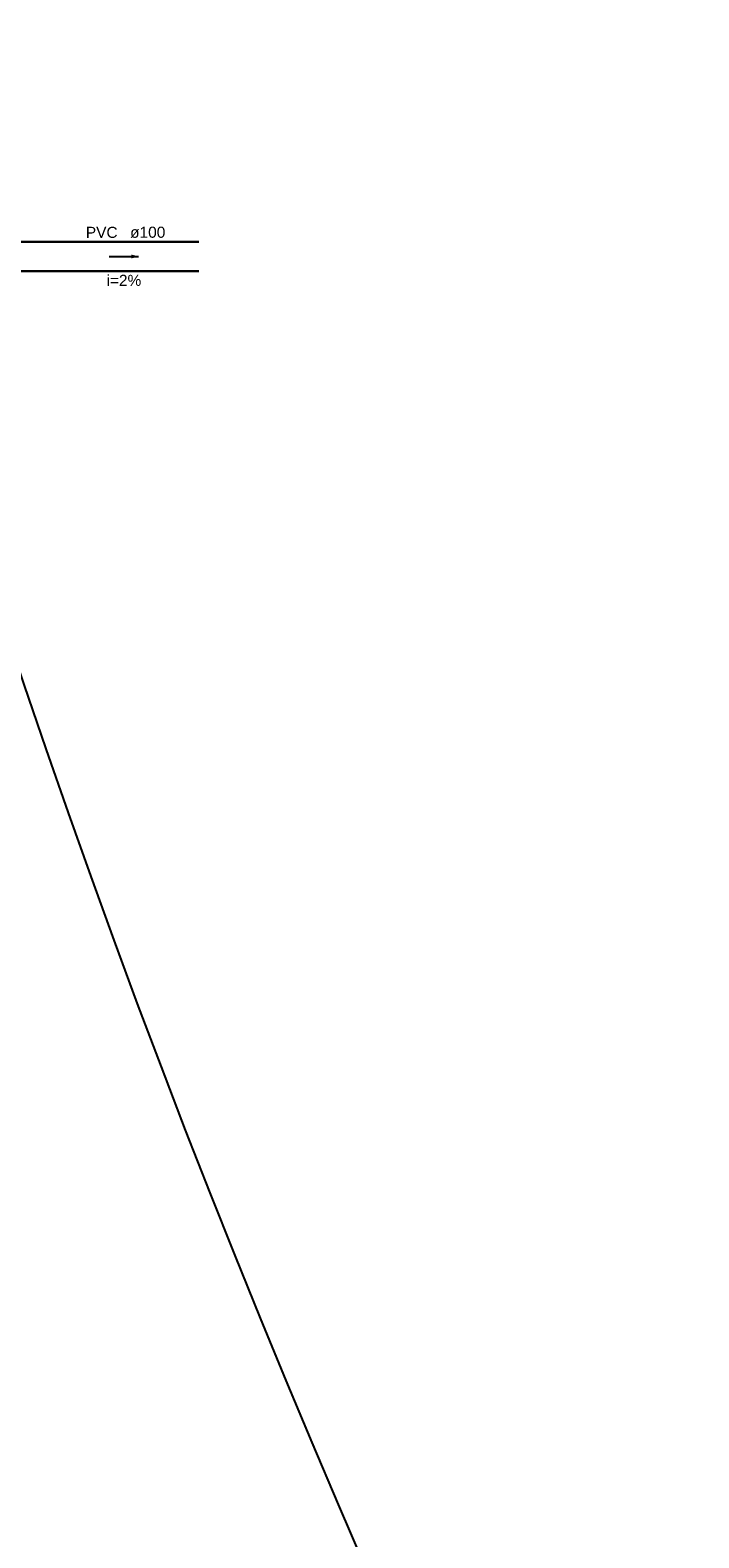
# Model space of a CAD drawing. Header units: millimetres. Extents: x -27714 to -5776, y 5810 to 9208.
# Tile 38 of 256: x -25604.6 to -25595.53, y 7019.57 to 7040.01. Entities that reach past the tile are written whole.
import ezdxf

# ---------------------------------------------------------------- set-up
doc = ezdxf.new("R2010")
doc.units = ezdxf.units.MM
for name, color, linetype in [('TEXTO', 7, 'Continuous'), ('TEXTO @ 100', 7, 'Continuous'), ('TEXTO @ 200', 7, 'Continuous'), ('TEXTO @ 25', 7, 'Continuous'), ('TQ-Sentido conduto', 9, 'Continuous')]:
    doc.layers.add(name, color=color, linetype=linetype)
doc.layers.add('TQ-Condutos', color=3, linetype='Continuous', lineweight=30)
doc.layers.add('TQ-Textos conduto', color=7, linetype='Continuous', lineweight=25)
doc.styles.add('Arial', font='arial.ttf')

# ---------------------------------------------------------------- blocks, each defined once
blk = doc.blocks.new('SIMBOLO NOMENCLATURA')
at = {"linetype": 'Continuous'}
blk.add_circle((-30, 0), 30, dxfattribs=at)
blk = doc.blocks.new('*U147')
at = {"layer": 'TEXTO @ 100', "linetype": 'Continuous', "xscale": 20, "yscale": 20, "zscale": 20}
blk.add_blockref('SIMBOLO NOMENCLATURA', (-25314.228, 7009.918), dxfattribs=at)
at = {"layer": 'TEXTO @ 200', "linetype": 'Continuous', "xscale": 40, "yscale": 40, "zscale": 40}
blk.add_blockref('SIMBOLO NOMENCLATURA', (-25314.228, 7009.918), dxfattribs=at)
at = {"layer": 'TEXTO @ 25', "linetype": 'Continuous', "xscale": 5, "yscale": 5, "zscale": 5}
blk.add_blockref('SIMBOLO NOMENCLATURA', (-25314.228, 7009.918), dxfattribs=at)
blk = doc.blocks.new('*U151')
at = {"layer": 'TEXTO @ 100', "linetype": 'Continuous', "xscale": 20, "yscale": 20, "zscale": 20}
blk.add_blockref('SIMBOLO NOMENCLATURA', (-25312.564, 7079.25), dxfattribs=at)
at = {"layer": 'TEXTO @ 200', "linetype": 'Continuous', "xscale": 40, "yscale": 40, "zscale": 40}
blk.add_blockref('SIMBOLO NOMENCLATURA', (-25312.564, 7079.25), dxfattribs=at)
at = {"layer": 'TEXTO @ 25', "linetype": 'Continuous', "xscale": 5, "yscale": 5, "zscale": 5}
blk.add_blockref('SIMBOLO NOMENCLATURA', (-25312.564, 7079.25), dxfattribs=at)
blk = doc.blocks.new('*U155')
at = {"layer": 'TEXTO @ 200', "linetype": 'Continuous', "xscale": 40, "yscale": 40, "zscale": 40}
blk.add_blockref('SIMBOLO NOMENCLATURA', (-23654.527, 7584.979), dxfattribs=at)
blk = doc.blocks.new('*U159')
at = {"layer": 'TEXTO @ 200', "linetype": 'Continuous', "xscale": 40, "yscale": 40, "zscale": 40}
blk.add_blockref('SIMBOLO NOMENCLATURA', (-23783.068, 7189.489), dxfattribs=at)

msp = doc.modelspace()

# ---------------------------------------------------------------- hatches: boundary and pattern name
at = {"layer": 'TQ-Sentido conduto', "linetype": 'Continuous'}
msp.add_hatch(color=256, dxfattribs=at).paths.add_polyline_path([(-25603.1297, 7036.9438), (-25603.2263, 7036.9697), (-25603.2263, 7036.9179)])

# ---------------------------------------------------------------- linework, layer by layer
at = {"layer": 'TQ-Condutos'}
for p, q in [((-25604.9342, 7037.1438), (-25602.3132, 7037.1438)), ((-25604.9342, 7036.7438), (-25602.3132, 7036.7438))]:
    msp.add_line(p, q, dxfattribs=at)
at = {"layer": 'TQ-Sentido conduto'}
msp.add_lwpolyline([(-25603.5297, 7036.9438), (-25603.1297, 7036.9438)], dxfattribs=at)

# ---------------------------------------------------------------- block references
at = {"layer": 'TEXTO'}
for name in ['*U155', '*U159', '*U151', '*U147']:
    msp.add_blockref(name, (0, 0), dxfattribs=at)

# ---------------------------------------------------------------- texts
at = {"layer": 'TQ-Textos conduto', "char_height": 0.15, "rotation": 0.00021, "line_spacing_factor": 0.6, "style": 'Arial'}
for s, insert, width, attachment_point in [('PVC', (-25603.4147, 7037.1943), 0.862043, 9), ('ø100', (-25603.2447, 7037.1943), 0.955107, 7), ('i=2%', (-25603.3297, 7036.5443), 0.943445, 8)]:
    msp.add_mtext(s, dxfattribs=dict(at, insert=insert, width=width, attachment_point=attachment_point))

doc.saveas('drawing.dxf')
